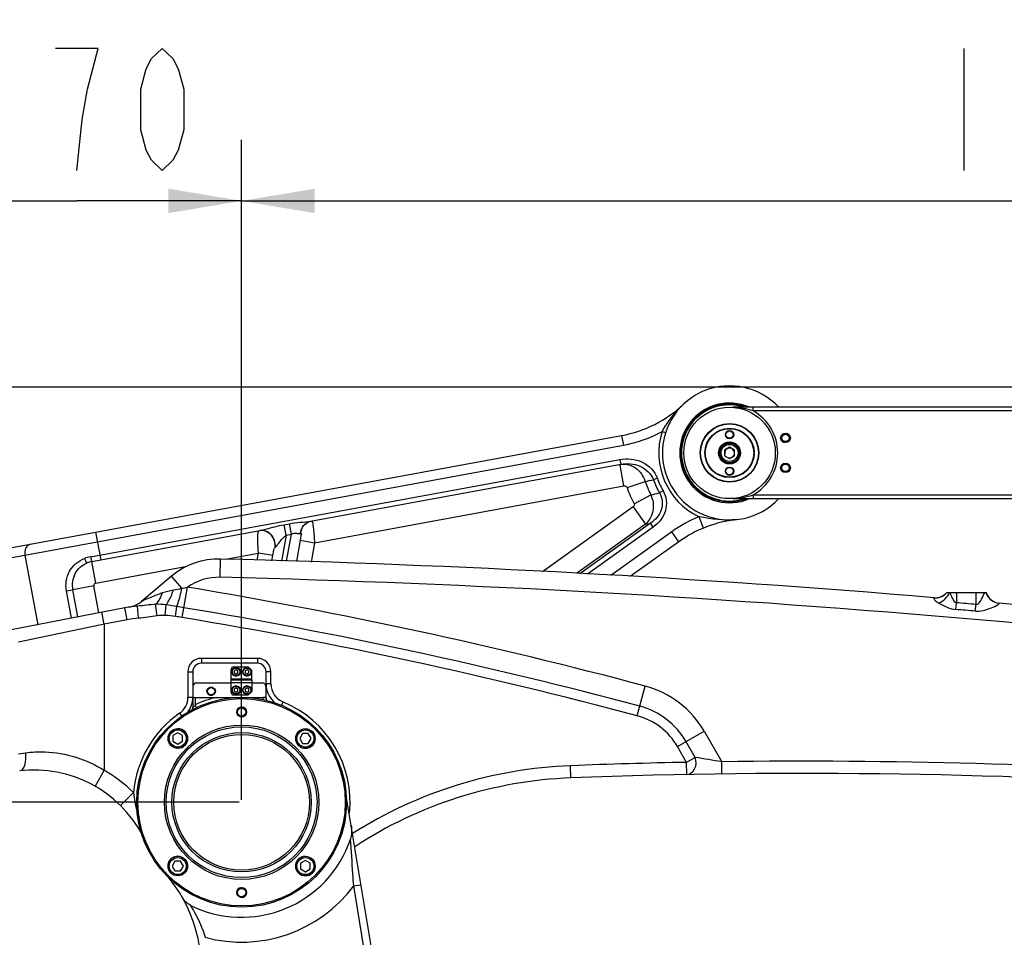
# Model space of a CAD drawing. Header units: millimetres. Extents: x 0 to 11890, y 0 to 8410.
# Tile 168 of 190: x 5968 to 6775, y 6763 to 7516. Entities that reach past the tile are written whole.
import ezdxf

# ---------------------------------------------------------------- set-up
doc = ezdxf.new("R2010")
doc.units = ezdxf.units.MM
doc.header["$LTSCALE"] = 653.95
doc.layers.get('0').update_dxf_attribs({"linetype": 'CONTINUOUS'})
for name, color, linetype in [('304103000068DXF_CONTINUOUS_LINE', 7, 'CONTINUOUS'), ('304103000077DXF_CONTINUOUS_LINE', 7, 'CONTINUOUS'), ('304103000088DXF_CONTINUOUS_LINE', 7, 'CONTINUOUS'), ('304103000093DXF_CONTINUOUS_LINE', 7, 'CONTINUOUS'), ('304104000503DXF_CONTINUOUS_LINE', 7, 'CONTINUOUS'), ('304104000523DXF_CONTINUOUS_LINE', 7, 'CONTINUOUS'), ('304105000296DXF_CONTINUOUS_LINE', 7, 'CONTINUOUS'), ('501023000020DXF_CONTINUOUS_LINE', 7, 'CONTINUOUS'), ('501023000055DXF_CONTINUOUS_LINE', 7, 'CONTINUOUS'), ('501023000162DXF_CONTINUOUS_LINE', 7, 'CONTINUOUS'), ('537003000018DXF_CONTINUOUS_LINE', 7, 'CONTINUOUS'), ('604006000001DXF_CONTINUOUS_LINE', 7, 'CONTINUOUS'), ('604006000005DXF_CONTINUOUS_LINE', 7, 'CONTINUOUS'), ('R180-1-YUNDONGFANWDXF_DIMENSION', 7, 'CONTINUOUS')]:
    doc.layers.add(name, color=color, linetype=linetype)
doc.styles.get("Standard").update_dxf_attribs({"font": 'txt', "width": 0.7})
doc.dimstyles.new('DIMSTYLE_1', dxfattribs={"dimtxt": 100, "dimasz": 60, "dimexe": 5, "dimexo": 0.2, "dimgap": 2.5, "dimtad": 1, "dimdsep": 46, "dimtxsty": 'Standard', "dimblk": '_FILLED', "dimblk1": '_FILLED', "dimblk2": '_FILLED', "dimcen": 0.09, "dimclrt": 5, "dimazin": 2, "dimtp": 0.01, "dimtm": 0.01, "dimtfac": 1, "dimtofl": 0, "dimtmove": 0, "dimatfit": 3, "dimldrblk": '_FILLED', "dimfxl": 0, "dimtolj": 1, "dimarcsym": 0})
doc.dimstyles.new('DIMSTYLE_2', dxfattribs={"dimtxt": 100, "dimasz": 60, "dimexe": 5, "dimexo": 0.2, "dimgap": 2.5, "dimtad": 1, "dimdec": 1, "dimdsep": 46, "dimtxsty": 'Standard', "dimblk": '_FILLED', "dimblk1": '_FILLED', "dimblk2": '_FILLED', "dimcen": 0.09, "dimclrt": 5, "dimazin": 2, "dimtp": 0.01, "dimtm": 0.01, "dimtfac": 1, "dimtdec": 1, "dimtofl": 0, "dimtmove": 0, "dimatfit": 3, "dimldrblk": '_FILLED', "dimfxl": 0, "dimtolj": 1, "dimarcsym": 0})
doc.dimstyles.new('DIMSTYLE_4', dxfattribs={"dimtxt": 100, "dimasz": 60, "dimexe": 5, "dimexo": 0.2, "dimgap": 2.5, "dimtad": 0, "dimtih": 1, "dimtoh": 1, "dimdec": 1, "dimdsep": 46, "dimtxsty": 'Standard', "dimblk": '_FILLED', "dimblk1": '_FILLED', "dimblk2": '_FILLED', "dimcen": 0.09, "dimclrt": 5, "dimazin": 2, "dimtp": 0.01, "dimtm": 0.01, "dimtfac": 1, "dimtdec": 1, "dimtofl": 0, "dimtmove": 0, "dimatfit": 3, "dimldrblk": '_FILLED', "dimfxl": 0, "dimtolj": 1, "dimarcsym": 0})

# ---------------------------------------------------------------- blocks, each defined once
blk = doc.blocks.new('_FILLED')
at = {"color": 0, "linetype": 'ByBlock'}
blk.add_solid([(0, 0), (-1, 0.167), (-1, -0.167)], dxfattribs=at)
blk = doc.blocks.new('*D2')
at = {"layer": 'R180-1-YUNDONGFANWDXF_DIMENSION', "color": 2, "linetype": 'Continuous'}
for p, q in [((6148.19, 6874.09), (4999.64, 6874.09)), ((5049.64, 6874.09), (5049.64, 6249.09)), ((5049.64, 5624.09), (5049.64, 6249.09)), ((6148.19, 5624.09), (4999.64, 5624.09))]:
    blk.add_line(p, q, dxfattribs=at)
at = {"layer": 'R180-1-YUNDONGFANWDXF_DIMENSION', "color": 2, "linetype": 'Continuous', "xscale": 60, "yscale": 60, "zscale": 60}
for p, rotation in [((5049.64, 6874.09), 90), ((5049.64, 5624.09), 270)]:
    blk.add_blockref('_FILLED', p, dxfattribs=dict(at, rotation=rotation))
blk = doc.blocks.new('*D3')
at = {"layer": 'R180-1-YUNDONGFANWDXF_DIMENSION', "color": 2, "linetype": 'Continuous'}
for p, q in [((7942.19, 7214.56), (4728.59, 7214.56)), ((4778.59, 7214.56), (4778.59, 6042.57)), ((4778.59, 4870.59), (4778.59, 6042.57)), ((5593.98, 4870.59), (4728.59, 4870.59))]:
    blk.add_line(p, q, dxfattribs=at)
at = {"layer": 'R180-1-YUNDONGFANWDXF_DIMENSION', "color": 2, "linetype": 'Continuous', "xscale": 60, "yscale": 60, "zscale": 60}
for p, rotation in [((4778.59, 7214.56), 90), ((4778.59, 4870.59), 270)]:
    blk.add_blockref('_FILLED', p, dxfattribs=dict(at, rotation=rotation))
blk = doc.blocks.new('*D4')
at = {"layer": 'R180-1-YUNDONGFANWDXF_DIMENSION', "color": 2, "linetype": 'Continuous'}
for p, q in [((6150.19, 6876.09), (6150.19, 7417.22)), ((7544.19, 6876.09), (7544.19, 7417.22)), ((6150.19, 7367.22), (6847.19, 7367.22)), ((7544.19, 7367.22), (6847.19, 7367.22))]:
    blk.add_line(p, q, dxfattribs=at)
at = {"layer": 'R180-1-YUNDONGFANWDXF_DIMENSION', "color": 2, "linetype": 'Continuous', "xscale": 60, "yscale": 60, "zscale": 60, "rotation": 180}
blk.add_blockref('_FILLED', (6150.19, 7367.22), dxfattribs=at)
at = {"layer": 'R180-1-YUNDONGFANWDXF_DIMENSION', "color": 2, "linetype": 'Continuous', "xscale": 60, "yscale": 60, "zscale": 60}
blk.add_blockref('_FILLED', (7544.19, 7367.22), dxfattribs=at)
blk = doc.blocks.new('*D6')
at = {"layer": 'R180-1-YUNDONGFANWDXF_DIMENSION', "color": 2, "linetype": 'Continuous'}
for p, q in [((6150.19, 6876.09), (6150.19, 7417.22)), ((5880.19, 7367.22), (6015.19, 7367.22)), ((6150.19, 7367.22), (6015.19, 7367.22))]:
    blk.add_line(p, q, dxfattribs=at)
at = {"layer": 'R180-1-YUNDONGFANWDXF_DIMENSION', "color": 2, "linetype": 'Continuous', "xscale": 60, "yscale": 60, "zscale": 60, "rotation": 180}
blk.add_blockref('_FILLED', (5880.19, 7367.22), dxfattribs=at)
at = {"layer": 'R180-1-YUNDONGFANWDXF_DIMENSION', "color": 2, "linetype": 'Continuous', "xscale": 60, "yscale": 60, "zscale": 60}
blk.add_blockref('_FILLED', (6150.19, 7367.22), dxfattribs=at)
blk = doc.blocks.new('*D7')
at = {"layer": 'R180-1-YUNDONGFANWDXF_DIMENSION', "color": 2, "linetype": 'Continuous'}
for p, q in [((7998.19, 7162.56), (7998.19, 7587.77)), ((5880.19, 7537.77), (6939.19, 7537.77)), ((7998.19, 7537.77), (6939.19, 7537.77))]:
    blk.add_line(p, q, dxfattribs=at)
at = {"layer": 'R180-1-YUNDONGFANWDXF_DIMENSION', "color": 2, "linetype": 'Continuous', "xscale": 60, "yscale": 60, "zscale": 60, "rotation": 180}
blk.add_blockref('_FILLED', (5880.19, 7537.77), dxfattribs=at)
at = {"layer": 'R180-1-YUNDONGFANWDXF_DIMENSION', "color": 2, "linetype": 'Continuous', "xscale": 60, "yscale": 60, "zscale": 60}
blk.add_blockref('_FILLED', (7998.19, 7537.77), dxfattribs=at)
blk = doc.blocks.new('*D23')
at = {"layer": 'R180-1-YUNDONGFANWDXF_DIMENSION', "color": 2, "linetype": 'Continuous'}
blk.add_line((7735.29, 7042.16), (9296.08, 7042.16), dxfattribs=at)

msp = doc.modelspace()

# ---------------------------------------------------------------- linework, layer by layer
at = {"layer": '304103000068DXF_CONTINUOUS_LINE', "color": 7, "linetype": 'Continuous'}
for p, q in [((6110.193, 6968.091), (6110.193, 6951.442)), ((6112.193, 6972.091), (6141.693, 6972.091)), ((6158.693, 6972.091), (6168.193, 6972.091)), ((6170.193, 6959.55), (6170.193, 6968.091)), ((6110.193, 6960.091), (6129.306, 6960.091)), ((6129.306, 6960.091), (6168.058, 6960.091)), ((6170.193, 6960.091), (6168.058, 6960.091)), ((6276.783, 6632.619), (6235.967, 6879.455))]:
    msp.add_line(p, q, dxfattribs=at)
at = {"layer": '304103000068DXF_CONTINUOUS_LINE', "color": 9, "linetype": 'Continuous'}
for p, q in [((6112.193, 6960.091), (6112.193, 6954.017)), ((6167.671, 6958.23), (6168.058, 6960.091)), ((6169.347, 6960.091), (6169.636, 6959.912)), ((6170.049, 6959.646), (6170.193, 6959.55)), ((6113.277, 6951.737), (6112.193, 6954.017)), ((6242.11, 6805.527), (6248.029, 6806.506)), ((6262.962, 6679.423), (6242.11, 6805.527))]:
    msp.add_line(p, q, dxfattribs=at)
msp.add_lwpolyline([(6169.636, 6959.912), (6169.873, 6959.761), (6170.049, 6959.646)], dxfattribs=at)
at = {"layer": '304103000068DXF_CONTINUOUS_LINE', "color": 7, "linetype": 'Continuous'}
msp.add_circle((6125.193, 6965.091), 3, dxfattribs=at)
for centre, radius, start, end in [((6115.193, 6968.091), 5, 126.869898, 180), ((6165.193, 6968.091), 5, 0, 53.130102), ((6140.867, 6966.863), 8.197, 301.902639, 304.287848), ((6159.424, 6966.72), 8.025, 235.693545, 238.585776), ((6173.193, 6959.55), 3, 180.000094, 223.502991), ((6107.193, 6951.442), 3, 328.423144, 359.999954), ((6150.193, 6874.091), 94.276, 243.3886, 341.201934), ((5997.193, 6736.9), 120, 0, 39.209803)]:
    msp.add_arc(centre, radius, start, end, dxfattribs=at)
at = {"layer": '304103000068DXF_CONTINUOUS_LINE', "color": 9, "linetype": 'Continuous'}
for radius, start, end in [(88.5, 103.650975, 115.428127), (114.672, 254.93235, 323.279762)]:
    msp.add_arc((6150.193, 6874.091), radius, start, end, dxfattribs=at)
at = {"layer": '304103000068DXF_CONTINUOUS_LINE', "color": 7, "linetype": 'Continuous'}
for points in [[(6121.693, 6965.091), (6121.693, 6966.554), (6123, 6968.196), (6124.426, 6968.526)], [(6125.928, 6968.513), (6127.347, 6968.143), (6128.693, 6966.557), (6128.693, 6965.091)], [(6124.458, 6961.668), (6123.038, 6962.039), (6121.693, 6963.624), (6121.693, 6965.091)], [(6128.693, 6965.091), (6128.693, 6963.627), (6127.385, 6961.985), (6125.959, 6961.656)], [(6239.973, 6855.227), (6240.6, 6851.436), (6240.678, 6847.349), (6239.44, 6843.712)], [(6107.963, 6789.802), (6105.013, 6791.28), (6102.748, 6794.076), (6101.097, 6796.933)]]:
    msp.add_open_spline(points, degree=3, dxfattribs=at)
for points in [[(6124.426, 6968.526), (6124.671, 6968.582), (6125.177, 6968.641), (6125.684, 6968.577), (6125.928, 6968.513)], [(6125.959, 6961.656), (6125.714, 6961.599), (6125.208, 6961.54), (6124.702, 6961.605), (6124.458, 6961.668)]]:
    msp.add_open_spline(points, degree=3, knots=[0, 0, 0, 0, 0.4990881, 1, 1, 1, 1], dxfattribs=at)
at = {"layer": '304103000068DXF_CONTINUOUS_LINE', "color": 9, "linetype": 'Continuous'}
for points, knots in [([(6110.193, 6951.442), (6110.24, 6951.634), (6110.711, 6952.073), (6111.02, 6952.578), (6111.295, 6952.876)], [0, 0, 0, 0, 0.3274549, 1, 1, 1, 1]), ([(6111.295, 6952.876), (6111.345, 6952.93), (6111.444, 6953.034), (6111.548, 6953.133), (6111.6, 6953.18)], [0, 0, 0, 0, 0.512153, 1, 1, 1, 1]), ([(6242.11, 6805.527), (6241.872, 6808.785), (6240.972, 6821.513), (6240.158, 6834.246), (6239.44, 6843.712)], [0, 0, 0, 0, 0.2559968, 1, 1, 1, 1]), ([(6107.963, 6789.802), (6109.224, 6787.835), (6114.276, 6779.494), (6118.266, 6770.47), (6120.383, 6763.362)], [0, 0, 0, 0, 0.2395637, 1, 1, 1, 1])]:
    msp.add_open_spline(points, degree=3, knots=knots, dxfattribs=at)
at = {"layer": '304103000077DXF_CONTINUOUS_LINE', "color": 9, "linetype": 'Continuous'}
for p, q in [((6132.529, 7058.557), (6132.901, 7073.553)), ((6101.217, 7049.557), (6092.845, 7059.534)), ((6101.56, 7025.612), (6105.708, 7050.508)), ((6718.008, 7041.855), (6717.791, 7041.707)), ((6736.193, 7046.091), (6736.193, 7037.678)), ((6752.193, 7046.091), (6752.193, 7036.297)), ((6056.439, 7023.744), (6054.531, 7033.561)), ((6065.679, 7024.987), (6064.926, 7034.959)), ((6081.007, 7027.043), (6079.675, 7036.414)), ((6087.662, 7027.283), (6088.214, 7035.914)), ((6096.088, 7026.437), (6097.169, 7034.578)), ((6735.725, 7032.2), (6736.193, 7037.678)), ((6751.716, 7030.82), (6752.193, 7036.297)), ((6771.141, 7037.103), (6771.129, 7037.271)), ((6037.592, 7020.081), (6035.684, 7029.897)), ((6056.439, 7023.744), (6037.597, 7020.082)), ((6034.936, 7019.53), (5967.166, 7005.479)), ((6037.597, 7020.082), (6034.936, 7019.53)), ((6037.597, 7020.082), (6037.598, 6900.298)), ((6117.193, 6992.091), (6117.193, 6988.091)), ((6163.193, 6992.091), (6117.193, 6992.091)), ((6163.193, 6992.091), (6163.193, 6988.091)), ((6106.193, 6981.091), (6106.193, 6960.259)), ((6106.193, 6981.091), (6110.193, 6981.091)), ((6174.193, 6981.091), (6170.193, 6981.091)), ((6174.193, 6971.173), (6174.193, 6981.091)), ((6174.193, 6971.173), (6170.193, 6971.173)), ((6474.586, 6944.976), (6481.091, 6969.362)), ((6106.193, 6960.259), (6110.193, 6960.259)), ((6184.098, 6956.38), (6182.945, 6953.583)), ((6099.336, 6947.129), (6101.057, 6944.657)), ((6507.541, 6919.718), (6529.399, 6932.337)), ((6529.399, 6932.337), (6543.856, 6907.294)), ((6514.987, 6906.821), (6507.541, 6919.718)), ((6522.038, 6910.892), (6514.592, 6923.789)), ((5967.171, 6913.864), (5972.914, 6914.639)), ((6522.038, 6910.892), (6514.987, 6906.821)), ((6420.193, 6894.091), (6419.81, 6904.083)), ((6515.18, 6896.823), (6514.987, 6906.821)), ((6543.992, 6897.295), (6543.858, 6907.294)), ((6037.592, 6900.302), (6030.14, 6887.283)), ((6061.549, 6882.043), (6050.972, 6871.406))]:
    msp.add_line(p, q, dxfattribs=at)
at = {"layer": '304103000077DXF_CONTINUOUS_LINE', "color": 7, "linetype": 'Continuous'}
for p, q in [((6092.845, 7059.534), (6068.146, 7038.809)), ((6728.193, 7046.091), (6760.609, 7046.091)), ((6054.531, 7033.561), (5759.427, 6976.198)), ((6163.193, 6988.091), (6117.193, 6988.091)), ((6110.193, 6981.091), (6110.193, 6968.091)), ((6170.193, 6971.173), (6170.193, 6981.091))]:
    msp.add_line(p, q, dxfattribs=at)
for centre, radius, start, end in [((6131.412, 7013.571), 60, 88.578001, 130), ((5884.741, -2923.368), 10000, 85.2201872, 88.5780011), ((6054.648, 7054.896), 21, 278.837242, 309.998011), ((6719.008, 7053.814), 12, 265.220879, 319.942006), ((6772.193, 7049.223), 12, 195.133557, 264.914399), ((6071.704, 6945.214), 90, 94.318943, 101), ((5884.741, -2923.368), 10000, 82.80353, 84.9146951), ((6117.193, 6981.091), 7, 90, 180), ((6163.193, 6981.091), 7, 0, 90), ((6190.193, 6971.173), 20, 180, 231.746673), ((6090.193, 6960.259), 20, 323.23327, 360), ((5980.461, 6800.496), 100, 27.519071, 97.003007), ((6433.544, 6545.324), 349.022, 92.192218, 123.112639), ((6611.453, 1897.75), 5000, 86.010521, 92.192218)]:
    msp.add_arc(centre, radius, start, end, dxfattribs=at)
at = {"layer": '304103000077DXF_CONTINUOUS_LINE', "color": 9, "linetype": 'Continuous'}
for centre, radius, start, end in [((6131.412, 7013.571), 45, 88.578001, 124.834091), ((5884.741, -2923.368), 9985, 81.3885371, 88.5780011), ((5445.12, 3085.746), 4019.416, 75.063889, 80.540563), ((6718.956, 7053.682), 12.031, 264.442986, 283.210094), ((5965.641, 6211.036), 833.98, 80.527114, 80.925943), ((5445.12, 3085.746), 4002.319, 75.063889, 80.540563), ((5884.741, -2923.368), 9991.872, 85.0222991, 85.1143372), ((5884.741, -2923.368), 9997.369, 85.0222991, 85.1143372), ((6071.704, 6945.214), 80, 94.318956, 101), ((6073.935, 6860.935), 166.978, 80.477014, 82.375992), ((5445.12, 3085.746), 3994.178, 75.063889, 80.540563), ((6117.193, 6981.091), 11, 90, 180), ((6163.193, 6981.091), 11, 0, 90), ((6190.193, 6971.173), 16, 180, 247.607312), ((6460.622, 6892.629), 79.416, 30, 75.063889), ((6090.193, 6960.259), 16, 304.849905, 360), ((6150.193, 6874.091), 89, 354.014302, 67.607312), ((6460.622, 6892.629), 62.319, 30, 75.063889), ((6150.193, 6874.091), 89, 124.849905, 174.873971), ((6460.622, 6892.629), 54.178, 30, 75.063889), ((5990.525, 3619.652), 3333.882, 80.44629, 80.826315), ((6433.544, 6545.324), 359.022, 92.192218, 122.412426), ((6611.453, 1897.75), 5010, 91.103281, 92.192218), ((6611.453, 1897.75), 5010, 86.010442, 90.773081), ((5980.461, 6800.496), 115, 45.161484, 60.208518), ((6325.665, 6916.888), 266.326, 189.313406, 189.825563), ((6255.56, 6904.662), 195.163, 189.800951, 191.29621), ((6219.066, 6897.433), 157.959, 191.318016, 192.806558)]:
    msp.add_arc(centre, radius, start, end, dxfattribs=at)
for points in [[(6085.363, 7045.982), (6088.253, 7046.977), (6091.245, 7047.691), (6094.255, 7048.22)], [(6094.255, 7048.22), (6096.582, 7048.63), (6098.907, 7049.058), (6101.217, 7049.557)], [(6101.217, 7049.557), (6102.72, 7049.843), (6104.215, 7050.171), (6105.708, 7050.508)], [(6718.188, 7040.188), (6719.14, 7039.017), (6720.453, 7038.156), (6721.767, 7037.412)], [(6721.706, 7041.969), (6724.199, 7042.558), (6726.604, 7044.081), (6728.193, 7046.091)], [(6721.767, 7037.412), (6725.533, 7039.169), (6728.799, 7042.403), (6730.714, 7046.091)], [(6771.141, 7037.104), (6766.526, 7037.505), (6761.658, 7041.595), (6760.54, 7046.091)], [(6079.675, 7036.414), (6074.748, 7036.054), (6069.852, 7035.33), (6064.926, 7034.958)], [(6088.214, 7035.914), (6085.394, 7036.335), (6082.522, 7036.557), (6079.675, 7036.414)], [(6097.169, 7034.578), (6094.188, 7035.053), (6091.205, 7035.513), (6088.214, 7035.914)], [(6721.767, 7037.412), (6726.086, 7034.96), (6730.775, 7032.607), (6735.725, 7032.2)], [(6081.007, 7027.043), (6075.903, 7026.318), (6070.82, 7025.375), (6065.679, 7024.987)], [(6087.662, 7027.283), (6085.447, 7027.425), (6083.204, 7027.355), (6081.007, 7027.043)], [(6096.088, 7026.437), (6093.29, 7026.809), (6090.479, 7027.103), (6087.662, 7027.283)], [(6061.549, 6882.043), (6061.989, 6879.292), (6062.399, 6876.537), (6062.85, 6873.788)]]:
    msp.add_open_spline(points, degree=3, dxfattribs=at)
for points, knots in [([(6088.214, 7035.914), (6088.804, 7036.616), (6091.416, 7040.404), (6093.128, 7044.73), (6094.255, 7048.22)], [0, 0, 0, 0, 0.200058, 1, 1, 1, 1]), ([(6097.169, 7034.578), (6097.52, 7035.535), (6099.123, 7040.457), (6100.338, 7045.495), (6101.217, 7049.557)], [0, 0, 0, 0, 0.1969376, 1, 1, 1, 1]), ([(6068.146, 7038.809), (6070.3, 7040.348), (6076.338, 7042.297), (6081.985, 7044.819), (6085.363, 7045.982)], [0, 0, 0, 0, 0.4256421, 1, 1, 1, 1]), ([(6079.675, 7036.414), (6080.294, 7036.877), (6082.98, 7039.537), (6084.507, 7043.135), (6085.363, 7045.982)], [0, 0, 0, 0, 0.2065024, 1, 1, 1, 1]), ([(6717.791, 7041.707), (6717.635, 7041.596), (6717.562, 7040.9), (6717.954, 7040.475), (6718.188, 7040.188)], [0, 0, 0, 0, 0.3421291, 1, 1, 1, 1]), ([(6730.714, 7046.091), (6731.341, 7044.554), (6732.724, 7041.724), (6734.508, 7038.029), (6736.193, 7037.678)], [0, 0, 0, 0, 0.4909274, 1, 1, 1, 1]), ([(6752.193, 7036.297), (6754.251, 7035.849), (6757.014, 7041.057), (6758.606, 7044.226), (6759.345, 7046.091)], [0, 0, 0, 0, 0.512201, 1, 1, 1, 1]), ([(6751.716, 7030.82), (6753.806, 7030.638), (6758.011, 7031.046), (6763.547, 7032.961), (6767.891, 7034.801), (6770.019, 7036.17), (6771.166, 7036.772), (6771.141, 7037.103)], [0, 0, 0, 0, 0.302726, 0.5951279, 0.8551326, 0.9521758, 1, 1, 1, 1]), ([(5972.914, 6914.639), (5973.255, 6911.226), (5973.452, 6906.095), (5970.274, 6899.996), (5968.274, 6899.751)], [0, 0, 0, 0, 0.6299313, 1, 1, 1, 1]), ([(5972.914, 6914.639), (5978.242, 6915.358), (6000.604, 6916.527), (6023.244, 6909.332), (6037.598, 6900.298)], [0, 0, 0, 0, 0.2407007, 1, 1, 1, 1]), ([(6515.18, 6896.823), (6517.805, 6896.874), (6523.206, 6901.495), (6523.037, 6907.9), (6522.038, 6910.892)], [0, 0, 0, 0, 0.4542814, 1, 1, 1, 1])]:
    msp.add_open_spline(points, degree=3, knots=knots, dxfattribs=at)
at = {"layer": '304103000088DXF_CONTINUOUS_LINE', "color": 9, "linetype": 'Continuous'}
for p, q in [((6494.903, 7178.082), (6497.763, 7177.175)), ((6461.75, 7174.805), (6463.197, 7166.937)), ((5921.735, 7067.413), (6463.197, 7166.937)), ((6026.363, 7075.46), (6460.214, 7155.205)), ((6460.214, 7155.205), (6460.938, 7151.27)), ((6463.618, 7133.462), (6460.475, 7150.562)), ((6466.194, 7132.155), (6480.961, 7137.148)), ((6491.052, 7139.762), (6487.784, 7138.613)), ((6209.943, 7086.834), (6463.618, 7133.462)), ((6495.75, 7129.477), (6492.741, 7127.76)), ((6471.991, 7118.761), (6485.739, 7126.109)), ((6471.298, 7116.326), (6396.937, 7063.07)), ((6471.298, 7116.326), (6481.422, 7102.19)), ((6528.951, 7098.987), (6525.158, 7108.24)), ((6030.523, 7095.543), (6034.681, 7072.922)), ((6185.21, 7101.703), (6189.407, 7102.475)), ((6186.785, 7093.133), (6185.21, 7101.703)), ((6190.983, 7093.904), (6189.407, 7102.475)), ((6481.422, 7102.19), (6424.698, 7061.566)), ((6485.45, 7102.869), (6427.562, 7061.411)), ((6487.7, 7099.728), (6433.731, 7061.077)), ((6502.832, 7095.891), (6452.781, 7060.045)), ((6487.7, 7099.728), (6485.45, 7102.869)), ((6508.655, 7087.761), (6502.832, 7095.891)), ((6186.787, 7093.133), (6183.029, 7071.818)), ((6186.787, 7093.133), (6190.983, 7093.904)), ((6187.064, 7071.679), (6190.983, 7093.904)), ((6198.184, 7088.908), (6195.097, 7071.401)), ((6198.184, 7088.908), (6209.943, 7086.834)), ((6198.361, 7094.607), (6198.576, 7094.746)), ((6177.568, 7083.083), (6177.783, 7083.223)), ((6209.943, 7086.834), (6207.148, 7070.984)), ((5972.587, 7076.76), (5983.08, 7019.672)), ((6030.72, 7053.892), (6027.466, 7071.595)), ((6136.927, 7073.414), (6163.978, 7078.386)), ((6162.942, 7072.513), (6163.978, 7078.386)), ((6175.736, 7076.312), (6163.978, 7078.386)), ((6174.993, 7072.096), (6175.736, 7076.312)), ((6030.72, 7053.892), (6105.662, 7067.667)), ((6006.566, 7047.419), (6011.964, 7048.411)), ((6010.68, 7025.037), (6006.566, 7047.419)), ((6029.115, 7051.563), (6011.964, 7048.411)), ((6016.068, 7026.084), (6011.964, 7048.411)), ((6033.19, 7029.39), (6029.115, 7051.563))]:
    msp.add_line(p, q, dxfattribs=at)
at = {"layer": '304103000088DXF_CONTINUOUS_LINE', "color": 7, "linetype": 'Continuous'}
for p, q in [((5920.288, 7075.281), (6461.75, 7174.805)), ((6206.745, 7104.548), (6460.937, 7151.27)), ((6027.466, 7071.595), (6165.06, 7096.886)), ((6165.152, 7096.903), (6165.06, 7096.886)), ((6508.655, 7087.761), (6468.748, 7059.18))]:
    msp.add_line(p, q, dxfattribs=at)
for centre in [(6596.074, 7172.853), (6596.074, 7148.265)]:
    msp.add_circle(centre, 3, dxfattribs=at)
for centre, radius, start, end in [((6550.193, 7160.559), 55, 43.300979, 316.699021), ((6443.673, 7273.158), 100, 280.415096, 313.411364), ((6550.193, 7160.559), 40.865, 66.603956, 293.4115), ((6566.88, 7006.46), 100, 96.180922, 125.609116), ((6031.082, 7051.925), 20, 100.40987, 112.324465)]:
    msp.add_arc(centre, radius, start, end, dxfattribs=at)
at = {"layer": '304103000088DXF_CONTINUOUS_LINE', "color": 9, "linetype": 'Continuous'}
for centre, radius, start, end in [((6443.673, 7273.158), 108, 280.415096, 298.317368), ((6550.193, 7160.559), 58, 162.415416, 244.428438), ((6173.055, 8588.582), 1483.733, 281.977125, 282.246621), ((6550.193, 7160.559), 73.083, 198.682886, 208.123669), ((6550.193, 7160.559), 66.155, 199.374582, 209.722252), ((6550.193, 7160.559), 62.691, 199.374514, 209.72202), ((6550.193, 7160.559), 88.671, 198.682885, 208.123623), ((6364.229, 7657.401), 545.01, 282.882357, 283.638724), ((6566.88, 7006.46), 110, 112.289875, 125.609116), ((6166.605, 8983.383), 1907.353, 279.50038, 279.623083), ((6031.183, 7049.272), 26.627, 100.428432, 111.719625), ((6031.082, 7051.925), 2, 100.415096, 190.415096)]:
    msp.add_arc(centre, radius, start, end, dxfattribs=at)
for points, knots in [([(6512.395, 7200.513), (6510.709, 7198.918), (6504.021, 7192.183), (6498.109, 7184.509), (6494.903, 7178.081)], [0, 0, 0, 0, 0.2442352, 1, 1, 1, 1]), ([(6460.214, 7155.205), (6466.262, 7156.316), (6479.294, 7155.224), (6489.035, 7145.5), (6491.052, 7139.762)], [0, 0, 0, 0, 0.5027214, 1, 1, 1, 1]), ([(6460.93, 7151.258), (6465.079, 7151.867), (6474.45, 7149.372), (6479.651, 7141.471), (6480.961, 7137.148)], [0, 0, 0, 0, 0.4814076, 1, 1, 1, 1]), ([(6460.937, 7151.27), (6466.135, 7152.226), (6477.233, 7151.567), (6486.014, 7143.524), (6487.784, 7138.613)], [0, 0, 0, 0, 0.5030571, 1, 1, 1, 1]), ([(6492.741, 7127.76), (6495.111, 7123.775), (6496.083, 7113.089), (6489.32, 7105.523), (6485.45, 7102.869)], [0, 0, 0, 0, 0.4969485, 1, 1, 1, 1]), ([(6495.75, 7129.477), (6498.472, 7124.708), (6499.801, 7112.274), (6492.208, 7102.957), (6487.7, 7099.728)], [0, 0, 0, 0, 0.4975922, 1, 1, 1, 1]), ([(6485.739, 7126.109), (6487.497, 7122.128), (6488.676, 7113.155), (6484.479, 7104.986), (6481.422, 7102.19)], [0, 0, 0, 0, 0.5123378, 1, 1, 1, 1]), ([(6189.407, 7102.475), (6192.318, 7103.01), (6198.091, 7103.799), (6203.931, 7104.031), (6206.745, 7104.548)], [0, 0, 0, 0, 0.5084246, 1, 1, 1, 1]), ([(6198.361, 7094.607), (6198.596, 7096.964), (6200.311, 7101.547), (6204.579, 7104.15), (6206.745, 7104.548)], [0, 0, 0, 0, 0.5182063, 1, 1, 1, 1]), ([(6198.576, 7094.746), (6198.839, 7097.022), (6200.579, 7101.446), (6204.647, 7104.039), (6206.759, 7104.538)], [0, 0, 0, 0, 0.5135476, 1, 1, 1, 1]), ([(6207.238, 7104.639), (6207.324, 7104.655), (6207.531, 7104.62), (6207.673, 7104.475), (6207.74, 7104.391)], [0, 0, 0, 0, 0.4478546, 1, 1, 1, 1]), ([(6207.74, 7104.391), (6208.204, 7103.809), (6208.633, 7101.652), (6209.45, 7095.886), (6209.719, 7090.658), (6209.943, 7086.834)], [0, 0, 0, 0, 0.1258063, 0.353052, 1, 1, 1, 1]), ([(6163.705, 7094.865), (6163.743, 7095.132), (6163.863, 7095.78), (6164.128, 7096.715), (6164.567, 7096.796)], [0, 0, 0, 0, 0.3765761, 1, 1, 1, 1]), ([(6177.568, 7083.083), (6177.977, 7086.625), (6175.87, 7094.218), (6168.343, 7097.307), (6165.052, 7096.872)], [0, 0, 0, 0, 0.5178213, 1, 1, 1, 1]), ([(6165.061, 7096.886), (6166.714, 7097.19), (6173.392, 7098.975), (6180.07, 7100.759), (6185.21, 7101.703)], [0, 0, 0, 0, 0.2432866, 1, 1, 1, 1]), ([(6198.576, 7094.746), (6199.269, 7095.2), (6198.502, 7091.076), (6198.381, 7090.025), (6198.184, 7088.908)], [0, 0, 0, 0, 0.4219187, 1, 1, 1, 1]), ([(6163.978, 7078.386), (6163.789, 7081.617), (6163.55, 7087.093), (6163.386, 7092.627), (6163.705, 7094.865)], [0, 0, 0, 0, 0.5887431, 1, 1, 1, 1]), ([(6177.783, 7083.223), (6178.585, 7083.755), (6179.839, 7085.518), (6182.59, 7088.967), (6184.807, 7091.833), (6186.788, 7093.135)], [0, 0, 0, 0, 0.2153765, 0.4695179, 1, 1, 1, 1]), ([(6190.983, 7093.904), (6192.186, 7094.7), (6194.78, 7095.184), (6197.484, 7094.042), (6198.361, 7094.607)], [0, 0, 0, 0, 0.5805232, 1, 1, 1, 1]), ([(5977.079, 7085.719), (5975.482, 7085.426), (5972.42, 7082.568), (5972.23, 7078.703), (5972.587, 7076.76)], [0, 0, 0, 0, 0.4510653, 1, 1, 1, 1]), ([(6175.736, 7076.312), (6175.957, 7077.566), (6176.276, 7079.451), (6176.861, 7081.642), (6177.167, 7082.822), (6177.568, 7083.083)], [0, 0, 0, 0, 0.5409238, 0.7965693, 1, 1, 1, 1]), ([(6006.566, 7047.419), (6005.585, 7052.755), (6007.306, 7064.466), (6016.35, 7072.023), (6021.329, 7074.009)], [0, 0, 0, 0, 0.5030288, 1, 1, 1, 1]), ([(6021.329, 7074.009), (6021.694, 7073.107), (6022.261, 7072.252), (6023.083, 7070.261), (6023.485, 7070.426)], [0, 0, 0, 0, 0.6917019, 1, 1, 1, 1]), ([(6026.363, 7075.46), (6026.534, 7074.532), (6026.783, 7073.183), (6027.189, 7072.135), (6027.355, 7071.575), (6027.466, 7071.595)], [0, 0, 0, 0, 0.6997623, 0.916337, 1, 1, 1, 1]), ([(6011.964, 7048.411), (6011.162, 7052.772), (6012.275, 7062.272), (6019.446, 7068.767), (6023.485, 7070.426)], [0, 0, 0, 0, 0.5038499, 1, 1, 1, 1])]:
    msp.add_open_spline(points, degree=3, knots=knots, dxfattribs=at)
for points in [[(6463.618, 7133.462), (6464.565, 7133.635), (6465.885, 7133.067), (6466.194, 7132.155)], [(6471.991, 7118.761), (6472.388, 7118.017), (6471.984, 7116.817), (6471.298, 7116.326)], [(6556.114, 7105.879), (6545.825, 7104.764), (6535.307, 7106.219), (6525.158, 7108.24)]]:
    msp.add_open_spline(points, degree=3, dxfattribs=at)
at = {"layer": '304103000088DXF_CONTINUOUS_LINE', "color": 7, "linetype": 'Continuous'}
msp.add_open_spline([(6177.783, 7083.223), (6178.141, 7086.817), (6176.02, 7094.399), (6168.389, 7097.464), (6165.152, 7096.903)], degree=3, knots=[0, 0, 0, 0, 0.5236276, 1, 1, 1, 1], dxfattribs=at)
at = {"layer": '304103000093DXF_CONTINUOUS_LINE', "color": 7, "linetype": 'Continuous'}
for p, q in [((7905.405, 7198.059), (6552.982, 7198.059)), ((6553.164, 7123.059), (7289.475, 7123.059))]:
    msp.add_line(p, q, dxfattribs=at)
at = {"layer": '304103000093DXF_CONTINUOUS_LINE', "color": 9, "linetype": 'Continuous'}
for p, q in [((6569.428, 7195.059), (6569.428, 7198.059)), ((7902.973, 7195.059), (6569.428, 7195.059)), ((6569.428, 7126.059), (6569.428, 7123.059)), ((6569.428, 7126.059), (7289.475, 7126.059))]:
    msp.add_line(p, q, dxfattribs=at)
at = {"layer": '304103000093DXF_CONTINUOUS_LINE', "color": 7, "linetype": 'Continuous'}
for centre, radius in [((6550.193, 7160.559), 37.5), ((6596.074, 7172.853), 3.5), ((6596.074, 7148.265), 3.5)]:
    msp.add_circle(centre, radius, dxfattribs=at)
at = {"layer": '304103000093DXF_CONTINUOUS_LINE', "color": 9, "linetype": 'Continuous'}
msp.add_arc((6550.193, 7160.559), 39.5, 299.141736, 60.858262, dxfattribs=at)
for points in [[(6569.428, 7195.059), (6564.166, 7196.625), (6558.701, 7197.703), (6553.218, 7197.982)], [(6553.415, 7123.146), (6558.832, 7123.44), (6564.228, 7124.512), (6569.428, 7126.059)]]:
    msp.add_open_spline(points, degree=3, dxfattribs=at)
at = {"layer": '304103000093DXF_CONTINUOUS_LINE', "color": 7, "linetype": 'Continuous'}
for points in [[(6593.277, 7175.711), (6594.598, 7177.015), (6597.514, 7177.031), (6598.845, 7175.737)], [(6592.074, 7172.853), (6592.074, 7173.886), (6592.541, 7174.985), (6593.277, 7175.711)], [(6593.303, 7169.968), (6592.554, 7170.697), (6592.074, 7171.808), (6592.074, 7172.853)], [(6598.872, 7169.995), (6597.551, 7168.691), (6594.634, 7168.675), (6593.303, 7169.968)], [(6598.845, 7175.737), (6599.595, 7175.009), (6600.074, 7173.898), (6600.074, 7172.853)], [(6600.074, 7172.853), (6600.074, 7171.819), (6599.607, 7170.721), (6598.872, 7169.995)], [(6593.277, 7151.123), (6594.598, 7152.427), (6597.514, 7152.443), (6598.845, 7151.149)], [(6592.074, 7148.265), (6592.074, 7149.299), (6592.541, 7150.397), (6593.277, 7151.123)], [(6593.303, 7145.381), (6592.554, 7146.109), (6592.074, 7147.22), (6592.074, 7148.265)], [(6598.872, 7145.407), (6597.551, 7144.103), (6594.634, 7144.087), (6593.303, 7145.381)], [(6598.845, 7151.149), (6599.595, 7150.421), (6600.074, 7149.31), (6600.074, 7148.265)], [(6600.074, 7148.265), (6600.074, 7147.231), (6599.607, 7146.133), (6598.872, 7145.407)]]:
    msp.add_open_spline(points, degree=3, dxfattribs=at)
at = {"layer": '304104000503DXF_CONTINUOUS_LINE', "color": 7, "linetype": 'Continuous'}
for centre, radius in [((6550.193, 7160.559), 24), ((6550.193, 7175.559), 3.4), ((6550.193, 7175.559), 3), ((6550.193, 7160.559), 9), ((6550.193, 7145.559), 3.4), ((6550.193, 7145.559), 3)]:
    msp.add_circle(centre, radius, dxfattribs=at)
at = {"layer": '304104000503DXF_CONTINUOUS_LINE', "color": 9, "linetype": 'Continuous'}
for radius in [23.731, 20.232, 19.866, 8.5]:
    msp.add_circle((6550.193, 7160.559), radius, dxfattribs=at)
at = {"layer": '304104000523DXF_CONTINUOUS_LINE', "color": 7, "linetype": 'Continuous'}
for centre, radius in [((6150.193, 6874.091), 86), ((6150.193, 6948.091), 4), ((6150.193, 6948.091), 3.4), ((6150.193, 6800.091), 4), ((6150.193, 6800.091), 3.4)]:
    msp.add_circle(centre, radius, dxfattribs=at)
at = {"layer": '304104000523DXF_CONTINUOUS_LINE', "color": 9, "linetype": 'Continuous'}
for radius in [85, 63.304, 61.804, 57.134, 55.634]:
    msp.add_circle((6150.193, 6874.091), radius, dxfattribs=at)
at = {"layer": '304104000523DXF_CONTINUOUS_LINE', "color": 2, "linetype": 'Continuous'}
for centre in [(6150.193, 6948.091), (6150.193, 6800.091)]:
    msp.add_arc(centre, 4, 255, 195, dxfattribs=at)
at = {"layer": '304105000296DXF_CONTINUOUS_LINE', "color": 7, "linetype": 'Continuous'}
for p, q in [((6141.693, 6974.091), (6141.693, 6983.091)), ((6143.693, 6985.091), (6155.693, 6985.091)), ((6158.693, 6982.091), (6155.693, 6985.091)), ((6158.693, 6974.091), (6158.693, 6982.091)), ((6141.693, 6964.091), (6141.693, 6974.091)), ((6158.693, 6974.091), (6141.693, 6974.091)), ((6158.693, 6974.091), (6158.693, 6965.091)), ((6143.693, 6962.091), (6155.693, 6962.091)), ((6155.693, 6962.091), (6158.693, 6965.091))]:
    msp.add_line(p, q, dxfattribs=at)
at = {"layer": '304105000296DXF_CONTINUOUS_LINE', "color": 9, "linetype": 'Continuous'}
for p, q in [((6158.693, 6975.091), (6141.693, 6975.091)), ((6158.693, 6972.091), (6141.693, 6972.091))]:
    msp.add_line(p, q, dxfattribs=at)
at = {"layer": '304105000296DXF_CONTINUOUS_LINE', "color": 7, "linetype": 'Continuous'}
for centre, start, end in [((6143.693, 6983.091), 90, 180), ((6143.693, 6964.091), 180, 270)]:
    msp.add_arc(centre, 2, start, end, dxfattribs=at)
at = {"layer": '501023000020DXF_CONTINUOUS_LINE', "color": 7, "linetype": 'Continuous'}
for p, q in [((6145.693, 6982.823), (6144.193, 6981.957)), ((6147.193, 6981.957), (6145.693, 6982.823)), ((6154.693, 6982.823), (6153.193, 6981.957)), ((6156.193, 6981.957), (6154.693, 6982.823)), ((6144.193, 6981.957), (6144.193, 6980.225)), ((6144.193, 6980.225), (6145.693, 6979.359)), ((6145.693, 6979.359), (6147.193, 6980.225)), ((6147.193, 6980.225), (6147.193, 6981.957)), ((6153.193, 6981.957), (6153.193, 6980.225)), ((6153.193, 6980.225), (6154.693, 6979.359)), ((6154.693, 6979.359), (6156.193, 6980.225)), ((6156.193, 6980.225), (6156.193, 6981.957)), ((6145.693, 6967.823), (6144.193, 6966.957)), ((6144.193, 6966.957), (6144.193, 6965.225)), ((6147.193, 6966.957), (6145.693, 6967.823)), ((6147.193, 6965.225), (6147.193, 6966.957)), ((6154.693, 6967.823), (6153.193, 6966.957)), ((6153.193, 6966.957), (6153.193, 6965.225)), ((6156.193, 6966.957), (6154.693, 6967.823)), ((6156.193, 6965.225), (6156.193, 6966.957)), ((6144.193, 6965.225), (6145.693, 6964.359)), ((6145.693, 6964.359), (6147.193, 6965.225)), ((6153.193, 6965.225), (6154.693, 6964.359)), ((6154.693, 6964.359), (6156.193, 6965.225))]:
    msp.add_line(p, q, dxfattribs=at)
for centre in [(6145.693, 6981.091), (6154.693, 6981.091), (6145.693, 6966.091), (6154.693, 6966.091)]:
    msp.add_circle(centre, 3.5, dxfattribs=at)
at = {"layer": '501023000020DXF_CONTINUOUS_LINE', "color": 9, "linetype": 'Continuous'}
for centre in [(6145.693, 6981.091), (6154.693, 6981.091), (6145.693, 6966.091), (6154.693, 6966.091)]:
    msp.add_circle(centre, 3.1, dxfattribs=at)
at = {"layer": '501023000055DXF_CONTINUOUS_LINE', "color": 7, "linetype": 'Continuous'}
for p, q in [((6097.867, 6931.035), (6093.867, 6928.726)), ((6093.867, 6928.726), (6093.867, 6924.107)), ((6101.867, 6928.726), (6097.867, 6931.035)), ((6101.867, 6924.107), (6101.867, 6928.726)), ((6200.209, 6930.417), (6197.9, 6926.417)), ((6197.9, 6926.417), (6200.209, 6922.417)), ((6204.828, 6930.417), (6200.209, 6930.417)), ((6207.137, 6926.417), (6204.828, 6930.417)), ((6204.828, 6922.417), (6207.137, 6926.417)), ((6093.867, 6924.107), (6097.867, 6921.798)), ((6097.867, 6921.798), (6101.867, 6924.107)), ((6200.209, 6922.417), (6204.828, 6922.417)), ((6095.557, 6825.765), (6093.248, 6821.765)), ((6093.248, 6821.765), (6095.557, 6817.765)), ((6100.176, 6825.765), (6095.557, 6825.765)), ((6102.486, 6821.765), (6100.176, 6825.765)), ((6100.176, 6817.765), (6102.486, 6821.765)), ((6202.519, 6826.384), (6198.519, 6824.074)), ((6198.519, 6824.074), (6198.519, 6819.455)), ((6206.519, 6824.074), (6202.519, 6826.384)), ((6206.519, 6819.455), (6206.519, 6824.074)), ((6095.557, 6817.765), (6100.176, 6817.765)), ((6198.519, 6819.455), (6202.519, 6817.146)), ((6202.519, 6817.146), (6206.519, 6819.455))]:
    msp.add_line(p, q, dxfattribs=at)
for centre in [(6097.867, 6926.417), (6202.519, 6926.417), (6097.867, 6821.765), (6202.519, 6821.765)]:
    msp.add_circle(centre, 8, dxfattribs=at)
at = {"layer": '501023000055DXF_CONTINUOUS_LINE', "color": 9, "linetype": 'Continuous'}
for centre in [(6097.867, 6926.417), (6202.519, 6926.417), (6097.867, 6821.765), (6202.519, 6821.765)]:
    msp.add_circle(centre, 7, dxfattribs=at)
at = {"layer": '501023000162DXF_CONTINUOUS_LINE', "color": 7, "linetype": 'Continuous'}
for p, q in [((6550.193, 7165.178), (6546.193, 7162.868)), ((6546.193, 7162.868), (6546.193, 7158.249)), ((6554.193, 7162.868), (6550.193, 7165.178)), ((6554.193, 7158.249), (6554.193, 7162.868)), ((6546.193, 7158.249), (6550.193, 7155.94)), ((6550.193, 7155.94), (6554.193, 7158.249))]:
    msp.add_line(p, q, dxfattribs=at)
msp.add_circle((6550.193, 7160.559), 8, dxfattribs=at)
at = {"layer": '501023000162DXF_CONTINUOUS_LINE', "color": 9, "linetype": 'Continuous'}
msp.add_circle((6550.193, 7160.559), 7, dxfattribs=at)
at = {"layer": '501023000162DXF_CONTINUOUS_LINE', "color": 2, "linetype": 'Continuous'}
msp.add_arc((6550.193, 7160.559), 4, 255, 195, dxfattribs=at)
at = {"layer": '537003000018DXF_CONTINUOUS_LINE', "color": 7, "linetype": 'Continuous'}
for radius, start, end in [(40, 69.995839, 290.004073), (39.423, 72.374362, 287.625809)]:
    msp.add_arc((6550.193, 7160.559), radius, start, end, dxfattribs=at)
at = {"layer": '604006000001DXF_CONTINUOUS_LINE', "color": 7, "linetype": 'Continuous'}
for centre, start, end in [((6145.693, 6981.091), 97.715437, 264.857143), ((6145.693, 6981.091), 90, 95.344651), ((6145.693, 6981.091), 82.284563, 84.659979), ((6154.693, 6981.091), 97.715437, 264.857143), ((6154.693, 6981.091), 90, 95.344651), ((6154.693, 6981.091), 82.284563, 84.659979), ((6145.693, 6966.091), 97.715437, 264.857143), ((6145.693, 6966.091), 90, 95.344651), ((6154.693, 6966.091), 97.715437, 264.857143), ((6154.693, 6966.091), 90, 95.344651)]:
    msp.add_arc(centre, 3.5, start, end, dxfattribs=at)
at = {"layer": '604006000005DXF_CONTINUOUS_LINE', "color": 7, "linetype": 'Continuous'}
for centre, start, end in [((6550.193, 7160.559), 84.623573, 261.770392), ((6550.193, 7160.559), 264.623573, 270), ((6097.867, 6926.417), 89.266694, 91.191892), ((6097.867, 6926.417), 271.191892, 88.805562), ((6202.519, 6926.417), 98.229608, 98.363635), ((6202.519, 6926.417), 89.957468, 90), ((6097.867, 6926.417), 179.957468, 180), ((6202.519, 6926.417), 178.805562, 269.957468), ((6202.519, 6926.417), 270, 358.805562), ((6097.867, 6926.417), 188.229608, 188.363635), ((6097.867, 6926.417), 268.805562, 270.733306), ((6097.867, 6821.765), 90, 181.191892), ((6097.867, 6821.765), 1.191892, 89.957468), ((6202.519, 6821.765), 91.191892, 179.957468), ((6202.519, 6821.765), 180, 360), ((6097.867, 6821.765), 269.957468, 270)]:
    msp.add_arc(centre, 8, start, end, dxfattribs=at)
at = {"layer": 'R180-1-YUNDONGFANWDXF_DIMENSION', "color": 5, "linetype": 'Continuous'}
msp.add_line((6742.192, 7492.217), (6742.192, 7392.217), dxfattribs=at)
for points in [[(6023.943, 7458.884), (6032.693, 7492.217), (5997.693, 7492.217)], [(6085.193, 7392.217), (6076.443, 7400.55), (6072.068, 7408.883), (6067.693, 7425.55), (6067.693, 7458.884), (6072.068, 7475.55), (6076.443, 7483.884), (6085.193, 7492.217), (6093.943, 7483.884), (6098.317, 7475.55), (6102.693, 7458.884), (6102.693, 7425.55), (6098.317, 7408.883), (6093.943, 7400.55), (6085.193, 7392.217)], [(6015.193, 7392.217), (6019.568, 7433.883), (6023.943, 7458.884)]]:
    msp.add_lwpolyline(points, dxfattribs=at)

# ---------------------------------------------------------------- dimensions: what is measured, and where the dimension line sits
at = {"layer": 'R180-1-YUNDONGFANWDXF_DIMENSION', "color": 2, "linetype": 'Continuous'}
for base, p1, p2, picture, middle in [((6150.193, 7367.217), (5880.193, 7924.525), (6150.193, 6875.891), '*D6', (5910.193, 7367.217)), ((7998.193, 7537.768), (5880.193, 7924.525), (7998.193, 7162.359), '*D7', (6799.193, 7537.768)), ((7544.193, 7367.217), (6150.193, 6875.891), (7544.193, 6875.891), '*D4', (6707.193, 7367.217))]:
    dim = msp.add_linear_dim(base=base, p1=p1, p2=p2, dimstyle='DIMSTYLE_1', dxfattribs=at)
    dim.commit()
    dim.dimension.update_dxf_attribs({"geometry": picture, "text_midpoint": middle, "dimtype": 160})
for base, p1, p2, dimstyle, picture, middle in [((4778.591, 7214.559), (5594.177, 4870.591), (7942.393, 7214.559), 'DIMSTYLE_2', '*D3', (4778.591, 5902.575)), ((5049.637, 6874.091), (6148.393, 5624.091), (6148.393, 6874.091), 'DIMSTYLE_1', '*D2', (5049.637, 6109.091))]:
    dim = msp.add_linear_dim(base=base, p1=p1, p2=p2, angle=90, dimstyle=dimstyle, dxfattribs=at)
    dim.commit()
    dim.dimension.update_dxf_attribs({"geometry": picture, "text_midpoint": middle, "dimtype": 160})
dim = msp.add_ordinate_dim(feature_location=(7735.292, 7042.157), offset=(1560.787, 0), dtype=0, origin=(6219.335, 4870.591), dimstyle='DIMSTYLE_4', override={"dimgap": 24.999939, "dimtad": 1, "dimtih": 0, "dimtoh": 0}, dxfattribs=at)
dim.commit()
dim.dimension.update_dxf_attribs({"geometry": '*D23', "text_midpoint": (9346.079, 7067.157)})

doc.saveas('drawing.dxf')
